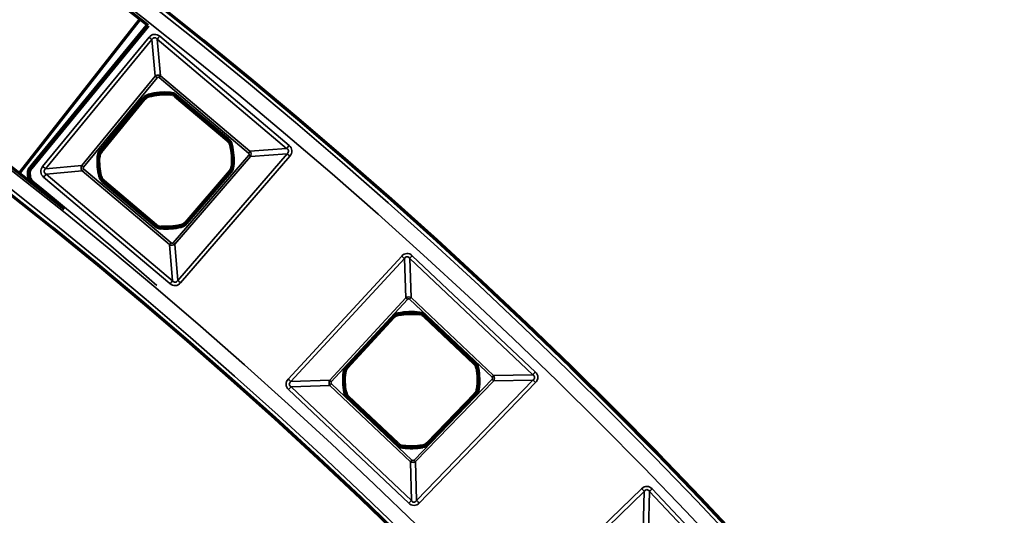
# Model space of a CAD drawing. Header units: millimetres. Extents: x -1503 to 2224, y -3994 to 2541.
# Tile 22 of 26: x 645 to 756, y -2788 to -2732. Entities that reach past the tile are written whole.
import ezdxf

# ---------------------------------------------------------------- set-up
doc = ezdxf.new("R2010")
doc.units = ezdxf.units.MM
doc.header["$LTSCALE"] = 0.75
doc.layers.add('Visible', color=7, linetype='Continuous', lineweight=70)
doc.layers.add('Visible Narrow', color=7, linetype='Continuous', lineweight=35)

msp = doc.modelspace()

# ---------------------------------------------------------------- linework, layer by layer
at = {"layer": 'Visible', "extrusion": (0, -5.898e-13, -1)}
for p, q in [((658.73, -2732.47, 27.8), (645.28, -2749.63, 27.8)), ((646.49, -2749.07, 27.6), (659.55, -2733.17, 27.6)), ((662.76, -2741.05, 22.3), (668.63, -2746, 22.3)), ((654.42, -2747.29, 22.3), (659.29, -2741.37, 22.3)), ((668.9, -2749.47, 22.3), (663.89, -2755.27, 22.3)), ((660.58, -2755.54, 22.3), (654.72, -2750.59, 22.3)), ((682.08, -2771.53, 22.3), (687.28, -2765.89, 22.3)), ((690.77, -2765.77, 22.3), (696.34, -2771.04, 22.3)), ((687.77, -2780.11, 22.3), (682.2, -2774.84, 22.3)), ((696.42, -2774.52, 22.3), (691.09, -2780.03, 22.3))]:
    msp.add_line(p, q, dxfattribs=at)
for radius in [574.5, 547.5]:
    msp.add_circle((-305.85, -3182.52, -27.5), radius, dxfattribs=at)
for centre, radius, start, end in [((-305.85, -3182.52, -27.7), 572, 51.7878, 128.2122), ((-305.85, -3182.52, -27.7), 550, 51.2271, 128.7729), ((-660.34, -2733.82, -27.6), 1.02, 41.2706, 47.4295), ((-661.67, -2748.29, -22.3), 7.49, 75.6183, 93.9967), ((-661.67, -2748.29, -22.3), 7.49, 166.3001, 184.6785), ((-661.67, -2748.29, -22.3), 7.49, 346.3197, 3.3149), ((-678.44, -2746.27, -27.6), 32.37, 353.1994, 353.7301), ((-647.27, -2749.72, -27.6), 1.02, 23.6854, 38.2171), ((-661.67, -2748.29, -22.3), 7.49, 256.9818, 273.9771), ((-689.27, -2772.94, -22.3), 7.49, 78.8528, 97.2312), ((-689.27, -2772.94, -22.3), 7.49, 169.5346, 187.913), ((-689.27, -2772.94, -22.3), 7.49, 349.5542, 6.5494), ((-689.27, -2772.94, -22.3), 7.49, 260.2164, 277.2116)]:
    msp.add_arc(centre, radius, start, end, dxfattribs=at)
at = {"layer": 'Visible'}
for centre, radius, start, end in [((660.06, -2742, 22.3), 0.991, 104.3817, 140.5334), ((662.13, -2741.81, 22.3), 0.991, 49.8516, 86.0033), ((667.99, -2746.75, 22.3), 0.991, 13.6999, 49.8516), ((655.18, -2747.92, 22.3), 0.991, 140.5334, 176.6851), ((668.15, -2748.82, 22.3), 0.991, 319.1698, 355.3215), ((239.03, -3249.34, 27.6), 644, 50.46281, 50.72897), ((655.36, -2749.83, 22.3), 0.991, 193.6803, 229.8516), ((663.14, -2754.63, 22.3), 0.991, 283.0182, 319.1698), ((661.22, -2754.78, 22.3), 0.991, 229.8516, 266.0229), ((688.01, -2766.56, 22.3), 0.991, 101.1472, 137.2989), ((690.09, -2766.49, 22.3), 0.991, 46.6171, 82.7688), ((682.81, -2772.2, 22.3), 0.991, 137.2989, 173.4506), ((695.66, -2771.76, 22.3), 0.991, 10.4654, 46.6171), ((695.71, -2773.83, 22.3), 0.991, 315.9353, 352.087), ((682.88, -2774.12, 22.3), 0.991, 190.4458, 226.6171), ((688.45, -2779.39, 22.3), 0.991, 226.6171, 262.7884), ((690.37, -2779.34, 22.3), 0.991, 279.7836, 315.9353)]:
    msp.add_arc(centre, radius, start, end, dxfattribs=at)
at = {"layer": 'Visible', "extrusion": (0, -5.898e-13, -1)}
for centre, major_axis, ratio, start_param, end_param in [((659.95, -2733.49, 27.6), (0.465, 0.546), 0.707078, 4.687795, 4.729397), ((646.77, -2749.62, 27.6), (0.127, 0.701), 0.700692, 4.394599, 5.040549), ((646.72, -2749.76, 27.6), (-0.065, 0.67), 0.676224, 4.698177, 4.78541), ((646.88, -2749.4, 27.6), (0.448, 0.561), 0.707098, 4.703675, 4.730646), ((646.51, -2750.1, 27.6), (-0.061, 0.456), 0.461666, 4.699477, 4.752936)]:
    msp.add_ellipse(centre, major_axis=major_axis, ratio=ratio, start_param=start_param, end_param=end_param, dxfattribs=at)
at = {"layer": 'Visible', "extrusion": (-1.45051e-05, 1.23012e-05, 1)}
msp.add_open_spline([(659.57, -2733.15, 27.6), (659.57, -2733.15, 27.6), (659.57, -2733.15, 27.6), (659.57, -2733.15, 27.6), (659.57, -2733.15, 27.6), (659.57, -2733.15, 27.6), (659.57, -2733.15, 27.6), (659.57, -2733.15, 27.6), (659.57, -2733.15, 27.6), (659.58, -2733.15, 27.6), (659.58, -2733.15, 27.6), (659.58, -2733.15, 27.6)], degree=3, knots=[4.645269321, 4.645269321, 4.645269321, 4.645269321, 4.645579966, 4.645579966, 4.64589061, 4.64589061, 4.646201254, 4.646201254, 4.646511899, 4.646511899, 4.646822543, 4.646822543, 4.646822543, 4.646822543], dxfattribs=at)
at = {"layer": 'Visible', "extrusion": (-6.68916e-06, 5.37469e-06, 1)}
msp.add_open_spline([(646.49, -2749.07, 27.6), (646.49, -2749.07, 27.6), (646.49, -2749.07, 27.6), (646.49, -2749.07, 27.6), (646.49, -2749.07, 27.6), (646.49, -2749.07, 27.6), (646.49, -2749.07, 27.6), (646.49, -2749.07, 27.6), (646.49, -2749.07, 27.6), (646.49, -2749.07, 27.6), (646.49, -2749.07, 27.6), (646.49, -2749.07, 27.6)], degree=3, knots=[4.6135712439, 4.6135712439, 4.6135712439, 4.6135712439, 4.613662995, 4.613662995, 4.6137547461, 4.6137547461, 4.6138464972, 4.6138464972, 4.6139382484, 4.6139382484, 4.6140299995, 4.6140299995, 4.6140299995, 4.6140299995], dxfattribs=at)
at = {"layer": 'Visible'}
msp.add_open_spline([(646.67, -2750.79, 27.6), (646.57, -2750.71, 27.6), (646.49, -2750.61, 27.6), (646.43, -2750.5, 27.6), (646.36, -2750.38, 27.6), (646.32, -2750.26, 27.6), (646.3, -2750.13, 27.6)], degree=3, knots=[0, 0, 0, 0, 0.497309, 0.497309, 0.497309, 1, 1, 1, 1], dxfattribs=at)
at = {"layer": 'Visible Narrow', "extrusion": (0, -5.898e-13, -1)}
for p, q in [((659.71, -2733.3, 27.8), (646.64, -2749.2, 27.8)), ((647.86, -2748.95, 27.8), (659.81, -2734.44, 27.8)), ((661.01, -2734.33, 27.8), (675.55, -2746.59, 27.8)), ((660.14, -2734.71, 27.57), (648.19, -2749.22, 27.57)), ((660.51, -2738.83, 22.94), (660.14, -2734.71, 27.57)), ((675.27, -2746.92, 27.57), (660.74, -2734.66, 27.57)), ((660.74, -2734.66, 27.57), (661.11, -2738.77, 22.94)), ((652.25, -2748.85, 22.94), (660.51, -2738.83, 22.94)), ((661.11, -2738.77, 22.94), (671.15, -2747.24, 22.94)), ((660.71, -2738.99, 22.8), (652.45, -2749.02, 22.8)), ((670.99, -2747.44, 22.8), (660.95, -2738.97, 22.8)), ((659.81, -2741.03, 22.6), (659.81, -2741.04, 22.3)), ((662.19, -2740.82, 22.3), (662.2, -2740.82, 22.6)), ((662.77, -2741.05, 22.6), (662.76, -2741.05, 22.3)), ((668.63, -2745.99, 22.6), (662.77, -2741.05, 22.6)), ((662.9, -2740.89, 22.8), (668.76, -2745.84, 22.8)), ((654.26, -2747.16, 22.8), (659.13, -2741.24, 22.8)), ((659.29, -2741.36, 22.6), (654.41, -2747.28, 22.6)), ((659.29, -2741.37, 22.3), (659.29, -2741.36, 22.6)), ((668.63, -2746, 22.3), (668.63, -2745.99, 22.6)), ((668.96, -2746.52, 22.6), (668.95, -2746.52, 22.3)), ((654.41, -2747.28, 22.6), (654.42, -2747.29, 22.3)), ((662.52, -2757.51, 22.8), (671.01, -2747.68, 22.8)), ((663.03, -2761.74, 27.57), (675.32, -2747.52, 27.57)), ((671.15, -2747.24, 22.94), (675.27, -2746.92, 27.57)), ((675.32, -2747.52, 27.57), (671.2, -2747.84, 22.94)), ((654.19, -2747.86, 22.3), (654.19, -2747.86, 22.6)), ((671.2, -2747.84, 22.94), (662.71, -2757.67, 22.94)), ((675.64, -2747.8, 27.8), (663.35, -2762.02, 27.8)), ((648.19, -2749.22, 27.57), (652.25, -2748.85, 22.94)), ((652.31, -2749.45, 22.94), (648.24, -2749.82, 27.57)), ((648.24, -2749.82, 27.57), (662.44, -2761.79, 27.57)), ((662.11, -2757.72, 22.94), (652.31, -2749.45, 22.94)), ((652.47, -2749.25, 22.8), (662.28, -2757.52, 22.8)), ((663.89, -2755.28, 22.6), (668.9, -2749.48, 22.6)), ((669.06, -2749.61, 22.8), (664.04, -2755.41, 22.8)), ((668.9, -2749.48, 22.6), (668.9, -2749.47, 22.3)), ((669.14, -2748.9, 22.3), (669.14, -2748.9, 22.6)), ((662.16, -2762.11, 27.8), (647.97, -2750.14, 27.8)), ((654.39, -2750.07, 22.6), (654.39, -2750.07, 22.3)), ((660.45, -2755.69, 22.8), (654.59, -2750.75, 22.8)), ((654.72, -2750.59, 22.3), (654.71, -2750.59, 22.6)), ((654.71, -2750.59, 22.6), (660.58, -2755.54, 22.6)), ((663.89, -2755.27, 22.3), (663.89, -2755.28, 22.6)), ((660.58, -2755.54, 22.6), (660.58, -2755.54, 22.3)), ((661.15, -2755.77, 22.3), (661.15, -2755.77, 22.6)), ((663.36, -2755.6, 22.6), (663.36, -2755.59, 22.3)), ((662.71, -2757.67, 22.94), (663.03, -2761.74, 27.57)), ((662.44, -2761.79, 27.57), (662.11, -2757.72, 22.94)), ((675.44, -2772.83, 27.8), (688.2, -2759.01, 27.8)), ((688.51, -2759.29, 27.58), (675.75, -2773.11, 27.58)), ((688.66, -2763.7, 22.93), (688.51, -2759.29, 27.58)), ((702.93, -2772.34, 27.58), (689.1, -2759.27, 27.58)), ((689.1, -2759.27, 27.58), (689.25, -2763.68, 22.93)), ((689.38, -2758.97, 27.8), (703.21, -2772.04, 27.8)), ((680.11, -2772.96, 22.93), (688.66, -2763.7, 22.93)), ((688.84, -2763.87, 22.8), (680.29, -2773.13, 22.8)), ((698.35, -2772.62, 22.8), (689.08, -2763.86, 22.8)), ((689.25, -2763.68, 22.93), (698.52, -2772.44, 22.93)), ((681.93, -2771.39, 22.8), (687.13, -2765.75, 22.8)), ((687.28, -2765.89, 22.6), (682.08, -2771.52, 22.6)), ((687.28, -2765.89, 22.3), (687.28, -2765.89, 22.6)), ((687.82, -2765.58, 22.6), (687.82, -2765.59, 22.3)), ((690.21, -2765.51, 22.3), (690.21, -2765.5, 22.6)), ((690.77, -2765.77, 22.6), (690.77, -2765.77, 22.3)), ((696.35, -2771.03, 22.6), (690.77, -2765.77, 22.6)), ((690.91, -2765.62, 22.8), (696.48, -2770.89, 22.8)), ((682.08, -2771.52, 22.6), (682.08, -2771.53, 22.3)), ((696.34, -2771.04, 22.3), (696.35, -2771.03, 22.6)), ((696.64, -2771.58, 22.6), (696.64, -2771.58, 22.3)), ((675.75, -2773.11, 27.58), (680.11, -2772.96, 22.93)), ((681.83, -2772.08, 22.3), (681.82, -2772.08, 22.6)), ((689.58, -2781.91, 22.8), (698.35, -2772.85, 22.8)), ((698.53, -2773.03, 22.93), (689.76, -2782.09, 22.93)), ((689.86, -2786.45, 27.58), (702.94, -2772.93, 27.58)), ((698.52, -2772.44, 22.93), (702.93, -2772.34, 27.58)), ((702.94, -2772.93, 27.58), (698.53, -2773.03, 22.93)), ((688.99, -2786.76, 27.8), (675.48, -2774, 27.8)), ((680.13, -2773.55, 22.93), (675.77, -2773.7, 27.58)), ((675.77, -2773.7, 27.58), (689.28, -2786.46, 27.58)), ((689.18, -2782.1, 22.93), (680.13, -2773.55, 22.93)), ((680.3, -2773.37, 22.8), (689.35, -2781.92, 22.8)), ((703.24, -2773.22, 27.8), (690.16, -2786.74, 27.8)), ((696.69, -2773.97, 22.3), (696.7, -2773.97, 22.6)), ((681.9, -2774.3, 22.6), (681.9, -2774.3, 22.3)), ((687.63, -2780.26, 22.8), (682.06, -2774.99, 22.8)), ((682.2, -2774.84, 22.3), (682.19, -2774.84, 22.6)), ((682.19, -2774.84, 22.6), (687.77, -2780.11, 22.6)), ((691.09, -2780.04, 22.6), (696.42, -2774.53, 22.6)), ((696.57, -2774.67, 22.8), (691.23, -2780.18, 22.8)), ((696.42, -2774.53, 22.6), (696.42, -2774.52, 22.3)), ((687.77, -2780.11, 22.6), (687.77, -2780.11, 22.3)), ((688.33, -2780.37, 22.3), (688.33, -2780.38, 22.6)), ((690.54, -2780.33, 22.6), (690.54, -2780.32, 22.3)), ((691.09, -2780.03, 22.3), (691.09, -2780.04, 22.6)), ((689.28, -2786.46, 27.58), (689.18, -2782.1, 22.93)), ((689.76, -2782.09, 22.93), (689.86, -2786.45, 27.58)), ((701.63, -2798.21, 27.8), (715.15, -2785.13, 27.8)), ((716.33, -2785.15, 27.8), (729.4, -2798.98, 27.8)), ((715.44, -2785.43, 27.58), (701.92, -2798.51, 27.58)), ((715.34, -2789.84, 22.93), (715.44, -2785.43, 27.58)), ((716.03, -2785.44, 27.58), (715.93, -2789.85, 22.93)), ((729.1, -2799.27, 27.58), (716.03, -2785.44, 27.58))]:
    msp.add_line(p, q, dxfattribs=at)
for radius in [574, 572.3, 549.7, 548]:
    msp.add_circle((-305.85, -3182.52, -28), radius, dxfattribs=at)
at = {"layer": 'Visible Narrow', "extrusion": (-0.635657, -0.771971, 4.506e-13)}
msp.add_arc((2246.72, 27.6, 1690.68), 0.2, 90, 180, dxfattribs=at)
at = {"layer": 'Visible Narrow', "extrusion": (-0.659258, -0.751917, 4.493e-13)}
msp.add_arc((2297.99, 27.6, 1620.27), 0.2, 90, 180, dxfattribs=at)
at = {"layer": 'Visible Narrow'}
for centre, radius, start, end in [((660.34, -2733.82, 27.8), 0.814, 129.0481, 138.7457), ((660.06, -2742, 22.6), 0.997, 104.3817, 140.5334), ((661.67, -2748.29, 22.6), 7.5, 86.0033, 104.3817), ((662.13, -2741.81, 22.6), 0.997, 49.8516, 86.0033), ((667.99, -2746.75, 22.6), 0.997, 13.6999, 49.8516), ((661.67, -2748.29, 22.6), 7.5, 355.3215, 13.6999), ((655.18, -2747.92, 22.6), 0.997, 140.5334, 176.6851), ((661.67, -2748.29, 22.6), 7.5, 176.6851, 193.6803), ((647.27, -2749.71, 27.8), 0.814, 141.766, 156.331), ((668.15, -2748.82, 22.6), 0.997, 319.1698, 355.3215), ((655.36, -2749.83, 22.6), 0.997, 193.6803, 229.8516), ((663.14, -2754.63, 22.6), 0.997, 283.0182, 319.1698), ((661.22, -2754.78, 22.6), 0.997, 229.8516, 266.0229), ((661.67, -2748.29, 22.6), 7.5, 266.0229, 283.0182), ((688.01, -2766.56, 22.6), 0.997, 101.1472, 137.2989), ((689.27, -2772.94, 22.6), 7.5, 82.7688, 101.1472), ((690.09, -2766.49, 22.6), 0.997, 46.6171, 82.7688), ((682.81, -2772.2, 22.6), 0.997, 137.2989, 173.4506), ((695.66, -2771.76, 22.6), 0.997, 10.4654, 46.6171), ((689.27, -2772.94, 22.6), 7.5, 352.087, 10.4654), ((689.27, -2772.94, 22.6), 7.5, 173.4506, 190.4458), ((695.71, -2773.83, 22.6), 0.997, 315.9353, 352.087), ((682.88, -2774.12, 22.6), 0.997, 190.4458, 226.6171), ((688.45, -2779.39, 22.6), 0.997, 226.6171, 262.7884), ((689.27, -2772.94, 22.6), 7.5, 262.7884, 279.7836), ((690.37, -2779.34, 22.6), 0.997, 279.7836, 315.9353)]:
    msp.add_arc(centre, radius, start, end, dxfattribs=at)
at = {"layer": 'Visible Narrow', "extrusion": (0.635628, 0.771995, -4.504e-13)}
msp.add_arc((-2247.46, 27.3, -1691.58), 0.5, 90, 147.8733, dxfattribs=at)
at = {"layer": 'Visible Narrow', "extrusion": (-0.764377, 0.644769, -4.2e-13)}
msp.add_arc((1663.86, 27.3, -2268.27), 0.5, 32.1267, 90, dxfattribs=at)
at = {"layer": 'Visible Narrow', "extrusion": (-0.635628, -0.771995, 4.468e-13)}
msp.add_arc((2251.04, 23.1, 1694.52), 0.3, 212.1267, 270, dxfattribs=at)
at = {"layer": 'Visible Narrow', "extrusion": (-0.764377, 0.644769, -3.765e-13)}
msp.add_arc((1667.45, 23.1, -2271.21), 0.3, 212.1267, 270, dxfattribs=at)
at = {"layer": 'Visible Narrow', "extrusion": (0, -5.898e-13, -1)}
for centre, radius, start, end in [((-660.06, -2742, -22.8), 1.2, 39.4666, 75.6183), ((-661.67, -2748.29, -22.8), 7.7, 75.6183, 93.9967), ((-662.13, -2741.81, -22.8), 1.2, 93.9967, 130.1484), ((-667.99, -2746.75, -22.8), 1.2, 130.1484, 166.3001), ((-661.67, -2748.29, -22.8), 7.7, 166.3001, 184.6785), ((-655.18, -2747.92, -22.8), 1.2, 3.3149, 39.4666), ((-661.67, -2748.29, -22.8), 7.7, 346.3197, 3.3149), ((-668.15, -2748.82, -22.8), 1.2, 184.6785, 220.8302), ((-239.03, -3249.34, -27.8), 644.2, 129.27105, 130.88356), ((-655.36, -2749.83, -22.8), 1.2, 310.1484, 346.3197), ((-663.14, -2754.63, -22.8), 1.2, 220.8302, 256.9818), ((-661.22, -2754.78, -22.8), 1.2, 273.9771, 310.1484), ((-661.67, -2748.29, -22.8), 7.7, 256.9818, 273.9771), ((-688.01, -2766.56, -22.8), 1.2, 42.7011, 78.8528), ((-689.27, -2772.94, -22.8), 7.7, 78.8528, 97.2312), ((-690.09, -2766.49, -22.8), 1.2, 97.2312, 133.3829), ((-695.66, -2771.76, -22.8), 1.2, 133.3829, 169.5346), ((-682.81, -2772.2, -22.8), 1.2, 6.5494, 42.7011), ((-689.27, -2772.94, -22.8), 7.7, 169.5346, 187.913), ((-689.27, -2772.94, -22.8), 7.7, 349.5542, 6.5494), ((-695.71, -2773.83, -22.8), 1.2, 187.913, 224.0647), ((-682.88, -2774.12, -22.8), 1.2, 313.3829, 349.5542), ((-688.45, -2779.39, -22.8), 1.2, 277.2116, 313.3829), ((-689.27, -2772.94, -22.8), 7.7, 260.2164, 277.2116), ((-690.37, -2779.34, -22.8), 1.2, 224.0647, 260.2164)]:
    msp.add_arc(centre, radius, start, end, dxfattribs=at)
at = {"layer": 'Visible Narrow', "extrusion": (0.968662, 0.248381, -1.201e-13)}
msp.add_arc((-2818.82, 22.6, -41.69), 0.2, 90, 179, dxfattribs=at)
at = {"layer": 'Visible Narrow', "extrusion": (0.997568, -0.069699, 2.65e-14)}
msp.add_arc((-2687.8, 22.6, 851.62), 0.2, 90, 179, dxfattribs=at)
at = {"layer": 'Visible Narrow', "extrusion": (0.764377, -0.644769, 3.365e-13)}
msp.add_arc((-1667.66, 22.6, 2273.95), 0.2, 90, 179, dxfattribs=at)
at = {"layer": 'Visible Narrow', "extrusion": (0.635628, 0.771995, -4.58e-13)}
msp.add_arc((-2251.26, 22.6, -1697.26), 0.2, 90, 179, dxfattribs=at)
at = {"layer": 'Visible Narrow', "extrusion": (-0.764377, 0.644769, -3.779e-13)}
msp.add_arc((1667.66, 22.6, -2281.62), 0.2, 1, 90, dxfattribs=at)
at = {"layer": 'Visible Narrow', "extrusion": (-0.236837, 0.971549, -5.929e-13)}
msp.add_arc((0.35, 22.6, -2826.81), 0.2, 1, 90, dxfattribs=at)
at = {"layer": 'Visible Narrow', "extrusion": (-0.764377, 0.644769, -4.201e-13)}
msp.add_arc((1663.86, 27.3, -2287.29), 0.5, 32.1267, 90, dxfattribs=at)
at = {"layer": 'Visible Narrow', "extrusion": (0.635628, 0.771995, -4.553e-13)}
msp.add_arc((-2251.26, 22.6, -1704.93), 0.2, 90, 179, dxfattribs=at)
at = {"layer": 'Visible Narrow', "extrusion": (-0.764377, 0.644769, -3.775e-13)}
msp.add_arc((1667.45, 23.1, -2284.35), 0.3, 212.1267, 270, dxfattribs=at)
at = {"layer": 'Visible Narrow', "extrusion": (-0.653819, -0.756651, 4.552e-13)}
msp.add_arc((2304.2, 23.1, 1640.31), 0.3, 270, 327.8733, dxfattribs=at)
at = {"layer": 'Visible Narrow', "extrusion": (0.653819, 0.756651, -4.572e-13)}
msp.add_arc((-2307.79, 27.3, -1637.38), 0.5, 32.1267, 90, dxfattribs=at)
at = {"layer": 'Visible Narrow', "extrusion": (0.057824, 0.998327, -5.717e-13)}
msp.add_arc((-811.79, 22.6, -2705.43), 0.2, 90, 179, dxfattribs=at)
at = {"layer": 'Visible Narrow', "extrusion": (0.047783, -0.998858, 5.995e-13)}
msp.add_arc((514.33, 27.6, 2777.49), 0.2, 90, 180, dxfattribs=at)
at = {"layer": 'Visible Narrow', "extrusion": (0.109281, -0.994011, 5.735e-13)}
msp.add_arc((342.09, 27.6, 2803.97), 0.2, 90.0001, 180, dxfattribs=at)
at = {"layer": 'Visible Narrow', "extrusion": (-0.401227, -0.915979, 5.447e-13)}
msp.add_arc((1695.33, 27.6, 2258.98), 0.2, 90, 180, dxfattribs=at)
at = {"layer": 'Visible Narrow', "extrusion": (-3.2404e-08, -3.71157e-09, 1)}
msp.add_arc((678.44, -2746.27, 27.8), 32.17, 186.2699, 186.8005, dxfattribs=at)
at = {"layer": 'Visible Narrow', "extrusion": (-0.619031, -0.785366, 4.463e-13)}
msp.add_arc((2209.69, 27.6, 1758.85), 0.2, 90, 180, dxfattribs=at)
at = {"layer": 'Visible Narrow', "extrusion": (-0.634251, -0.773127, 4.547e-13)}
msp.add_arc((2243.62, 27.6, 1715.35), 0.2, 90, 180, dxfattribs=at)
at = {"layer": 'Visible Narrow', "extrusion": (0.635628, 0.771995, -4.393e-13)}
msp.add_arc((-2247.46, 27.3, -1710.38), 0.5, 90, 147.8733, dxfattribs=at)
at = {"layer": 'Visible Narrow', "extrusion": (-0.764377, 0.644769, -3.264e-13)}
msp.add_arc((1684.35, 27.3, -2268.5), 0.5, 90, 147.8733, dxfattribs=at)
at = {"layer": 'Visible Narrow', "extrusion": (-0.635628, -0.771995, 4.5e-13)}
msp.add_arc((2251.04, 23.1, 1707.51), 0.3, 212.1267, 270, dxfattribs=at)
at = {"layer": 'Visible Narrow', "extrusion": (-0.764377, 0.644769, -4.101e-13)}
msp.add_arc((1680.77, 23.1, -2271.37), 0.3, 270, 327.8733, dxfattribs=at)
at = {"layer": 'Visible Narrow', "extrusion": (0.653819, 0.756651, -4.487e-13)}
msp.add_arc((-2303.99, 22.6, -1643.05), 0.2, 1, 90, dxfattribs=at)
at = {"layer": 'Visible Narrow', "extrusion": (0.081565, 0.996668, -5.75e-13)}
msp.add_arc((-891.33, 22.6, -2685.17), 0.2, 1, 90, dxfattribs=at)
at = {"layer": 'Visible Narrow', "extrusion": (-0.11308, 0.993571, -0.005437)}
msp.add_arc((-331.37, 12.35, -2805.66), 0.2, 360, 89.9992, dxfattribs=at)
at = {"layer": 'Visible Narrow', "extrusion": (-0.137573, 0.990492, 5.62e-14)}
msp.add_arc((-262.01, 27.6, -2812.9), 0.2, 0, 90, dxfattribs=at)
at = {"layer": 'Visible Narrow', "extrusion": (-0.77416, 0.632989, 0.000914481)}
msp.add_arc((1720.01, 29.65, -2241.82), 0.2, 0, 90, dxfattribs=at)
at = {"layer": 'Visible Narrow', "extrusion": (-0.236504, 0.97163, -5.586e-13)}
msp.add_arc((14.78, 22.6, -2826.81), 0.2, 90, 179, dxfattribs=at)
at = {"layer": 'Visible Narrow', "extrusion": (-0.764377, 0.644769, -3.803e-13)}
msp.add_arc((1680.55, 22.6, -2273.95), 0.2, 90, 179, dxfattribs=at)
at = {"layer": 'Visible Narrow', "extrusion": (0.653819, 0.756651, -4.519e-13)}
msp.add_arc((-2303.99, 22.6, -1650.72), 0.2, 1, 90, dxfattribs=at)
at = {"layer": 'Visible Narrow', "extrusion": (0.764377, -0.644769, 3.816e-13)}
msp.add_arc((-1680.55, 22.6, 2281.62), 0.2, 1, 90, dxfattribs=at)
at = {"layer": 'Visible Narrow', "extrusion": (0.997592, -0.069358, 7e-14)}
msp.add_arc((-2703.48, 22.6, 850.69), 0.2, 1, 90, dxfattribs=at)
at = {"layer": 'Visible Narrow', "extrusion": (0.974299, 0.22526, -1.219e-13)}
msp.add_arc((-2834.4, 22.6, 25.59), 0.2, 1, 90, dxfattribs=at)
at = {"layer": 'Visible Narrow', "extrusion": (-0.764377, 0.644769, -2.616e-13)}
msp.add_arc((1680.77, 23.1, -2284.2), 0.3, 270, 327.8733, dxfattribs=at)
at = {"layer": 'Visible Narrow', "extrusion": (-0.653819, -0.756651, 4.425e-13)}
msp.add_arc((2304.2, 23.1, 1653.3), 0.3, 270, 327.8733, dxfattribs=at)
at = {"layer": 'Visible Narrow', "extrusion": (0.678174, 0.734901, -4.401e-13)}
msp.add_arc((-2376.85, 27.3, -1560.88), 0.5, 90, 146.2591, dxfattribs=at)
at = {"layer": 'Visible Narrow', "extrusion": (-0.72678, 0.686871, -4.068e-13)}
msp.add_arc((1531.64, 27.3, -2396.08), 0.5, 33.7409, 90, dxfattribs=at)
at = {"layer": 'Visible Narrow', "extrusion": (-0.764377, 0.644769, -3.26e-13)}
msp.add_arc((1684.35, 27.3, -2287.07), 0.5, 90, 147.8733, dxfattribs=at)
at = {"layer": 'Visible Narrow', "extrusion": (0.653819, 0.756651, -4.673e-13)}
msp.add_arc((-2307.79, 27.3, -1656.17), 0.5, 32.1267, 90, dxfattribs=at)
at = {"layer": 'Visible Narrow', "extrusion": (-0.678174, -0.734901, 4.289e-13)}
msp.add_arc((2380.61, 23.1, 1564.02), 0.3, 213.7409, 270, dxfattribs=at)
at = {"layer": 'Visible Narrow', "extrusion": (-0.72678, 0.686871, -3.511e-13)}
msp.add_arc((1535.41, 23.1, -2399.22), 0.3, 213.7409, 270, dxfattribs=at)
at = {"layer": 'Visible Narrow', "extrusion": (-0.981134, -0.193331, 8.74e-14)}
msp.add_arc((2846.18, 22.6, -140.17), 0.2, 1, 90, dxfattribs=at)
at = {"layer": 'Visible Narrow', "extrusion": (-0.992046, 0.125874, -8.22e-14)}
msp.add_arc((2656.43, 22.6, -1032.83), 0.2, 1, 90, dxfattribs=at)
at = {"layer": 'Visible Narrow', "extrusion": (-0.678174, -0.734901, 4.337e-13)}
msp.add_arc((2380.64, 22.6, 1566.56), 0.2, 1, 90, dxfattribs=at)
at = {"layer": 'Visible Narrow', "extrusion": (-0.72678, 0.686871, -4.152e-13)}
msp.add_arc((1535.43, 22.6, -2401.76), 0.2, 1, 90, dxfattribs=at)
at = {"layer": 'Visible Narrow', "extrusion": (-0.72678, 0.686871, -3.878e-13)}
msp.add_arc((1535.43, 22.6, -2409.43), 0.2, 1, 90, dxfattribs=at)
at = {"layer": 'Visible Narrow', "extrusion": (0.678174, 0.734901, -4.398e-13)}
msp.add_arc((-2380.64, 22.6, -1574.23), 0.2, 90, 179, dxfattribs=at)
at = {"layer": 'Visible Narrow', "extrusion": (-0.181642, 0.983365, -5.836e-13)}
msp.add_arc((-181.82, 22.6, -2852.01), 0.2, 1, 90, dxfattribs=at)
at = {"layer": 'Visible Narrow', "extrusion": (-0.72678, 0.686871, -3.983e-13)}
msp.add_arc((1531.64, 27.3, -2415.11), 0.5, 33.7409, 90, dxfattribs=at)
at = {"layer": 'Visible Narrow', "extrusion": (0.678174, 0.734901, -4.46e-13)}
msp.add_arc((-2376.85, 27.3, -1579.69), 0.5, 90, 146.2591, dxfattribs=at)
at = {"layer": 'Visible Narrow', "extrusion": (-0.678174, -0.734901, 4.403e-13)}
msp.add_arc((2380.61, 23.1, 1576.62), 0.3, 213.7409, 270, dxfattribs=at)
at = {"layer": 'Visible Narrow', "extrusion": (0.114061, 0.993474, -6.076e-13)}
msp.add_arc((-993.36, 22.6, -2676.22), 0.2, 90, 179, dxfattribs=at)
at = {"layer": 'Visible Narrow', "extrusion": (-0.72678, 0.686871, -4.085e-13)}
msp.add_arc((1535.41, 23.1, -2411.97), 0.3, 213.7409, 270, dxfattribs=at)
at = {"layer": 'Visible Narrow', "extrusion": (-0.69547, -0.718555, 4.271e-13)}
for centre in [(2430.24, 23.1, 1506.77), (2430.24, 23.1, 1519.37)]:
    msp.add_arc(centre, 0.3, 270, 326.2591, dxfattribs=at)
at = {"layer": 'Visible Narrow', "extrusion": (0.69547, 0.718555, -4.16e-13)}
msp.add_arc((-2434.01, 27.3, -1503.63), 0.5, 33.7409, 90, dxfattribs=at)
at = {"layer": 'Visible Narrow', "extrusion": (-0.72678, 0.686871, -4.23e-13)}
msp.add_arc((1552.12, 27.3, -2396.31), 0.5, 90, 146.2591, dxfattribs=at)
at = {"layer": 'Visible Narrow', "extrusion": (-0.72678, 0.686871, -4.643e-13)}
msp.add_arc((1548.35, 23.1, -2399.37), 0.3, 270, 326.2591, dxfattribs=at)
at = {"layer": 'Visible Narrow', "extrusion": (0.13767, 0.990478, -5.948e-13)}
msp.add_arc((-1072.15, 22.6, -2651.64), 0.2, 1, 90, dxfattribs=at)
at = {"layer": 'Visible Narrow', "extrusion": (-0.181305, 0.983427, -6.052e-13)}
msp.add_arc((-167.4, 22.6, -2851.95), 0.2, 90, 179, dxfattribs=at)
at = {"layer": 'Visible Narrow', "extrusion": (-0.72678, 0.686871, -4.048e-13)}
msp.add_arc((1548.32, 22.6, -2401.76), 0.2, 90, 179, dxfattribs=at)
at = {"layer": 'Visible Narrow', "extrusion": (0.69547, 0.718555, -4.262e-13)}
msp.add_arc((-2430.22, 22.6, -1509.31), 0.2, 1, 90, dxfattribs=at)
at = {"layer": 'Visible Narrow', "extrusion": (-0.72678, 0.686871, -4.271e-13)}
msp.add_arc((1548.32, 22.6, -2409.43), 0.2, 90, 179, dxfattribs=at)
at = {"layer": 'Visible Narrow', "extrusion": (-0.992089, 0.125534, -6.53e-14)}
msp.add_arc((2672.17, 22.6, -1031.92), 0.2, 90, 179, dxfattribs=at)
at = {"layer": 'Visible Narrow', "extrusion": (-0.985456, -0.169928, 9.11e-14)}
msp.add_arc((2857.43, 22.6, -208.05), 0.2, 90, 179, dxfattribs=at)
at = {"layer": 'Visible Narrow', "extrusion": (-0.69547, -0.718555, 4.265e-13)}
msp.add_arc((2430.22, 22.6, 1516.98), 0.2, 90, 179, dxfattribs=at)
at = {"layer": 'Visible Narrow', "extrusion": (-0.72678, 0.686871, -3.976e-13)}
msp.add_arc((1548.35, 23.1, -2411.82), 0.3, 270, 326.2591, dxfattribs=at)
at = {"layer": 'Visible Narrow', "extrusion": (0.718555, 0.69547, -4.036e-13)}
msp.add_arc((-2498.63, 27.3, -1423.1), 0.5, 90, 146.2591, dxfattribs=at)
at = {"layer": 'Visible Narrow', "extrusion": (0.686871, -0.72678, 4.372e-13)}
msp.add_arc((-1392.43, 27.3, 2516.22), 0.5, 90, 146.2591, dxfattribs=at)
at = {"layer": 'Visible Narrow', "extrusion": (-0.72678, 0.686871, -4.072e-13)}
msp.add_arc((1552.12, 27.3, -2414.89), 0.5, 90, 146.2591, dxfattribs=at)
at = {"layer": 'Visible Narrow', "extrusion": (0.69547, 0.718555, -4.159e-13)}
msp.add_arc((-2434.01, 27.3, -1522.44), 0.5, 33.7409, 90, dxfattribs=at)
at = {"layer": 'Visible Narrow'}
for centre, major_axis, ratio, start_param, end_param in [((660.17, -2733.67, 27.8), (0.454, 0.527), 0.854481, 1.56012, 1.596364), ((646.97, -2749.65, 27.8), (0.111, 0.627), 0.794218, 1.273779, 1.847983), ((646.81, -2749.75, 27.8), (-0.054, 0.527), 0.665585, 1.489967, 1.577559), ((647.09, -2749.57, 27.8), (0.426, 0.543), 0.846794, 1.545957, 1.56902)]:
    msp.add_ellipse(centre, major_axis=major_axis, ratio=ratio, start_param=start_param, end_param=end_param, dxfattribs=at)
at = {"layer": 'Visible Narrow', "extrusion": (-0.547747, -0.201811, -0.811939)}
msp.add_ellipse((670.95, -2747.53, 23.15), major_axis=(-0.207, 0.408, 0.038), ratio=0.874576, start_param=1.242877, end_param=1.332151, dxfattribs=at)
at = {"layer": 'Visible Narrow', "extrusion": (-0.32437, -0.02559, 0.945584)}
msp.add_ellipse((674.69, -2747.2, 27.36), major_axis=(0.792, -0.004, 0.272), ratio=0.504167, start_param=0.660459, end_param=0.75042, dxfattribs=at)
at = {"layer": 'Visible Narrow', "extrusion": (-0.199429, 0.545252, -0.814204)}
msp.add_ellipse((662.42, -2757.47, 23.15), major_axis=(0.406, 0.206, 0.039), ratio=0.872448, start_param=1.254532, end_param=1.331466, dxfattribs=at)
at = {"layer": 'Visible Narrow', "extrusion": (-0.01257, 0.318078, 0.947981)}
msp.add_ellipse((662.76, -2761.36, 27.43), major_axis=(-0.066, -0.603, 0.202), ratio=0.602041, start_param=0.859265, end_param=0.946196, dxfattribs=at)
at = {"layer": 'Visible Narrow', "extrusion": (-0.386251, -0.008605, -0.922354)}
msp.add_ellipse((698.2, -2772.73, 23.07), major_axis=(-0.219, 0.407, 0.088), ratio=0.958703, start_param=1.402657, end_param=1.431733, dxfattribs=at)
at = {"layer": 'Visible Narrow', "extrusion": (-0.320678, -0.007144, 0.947161)}
msp.add_ellipse((702.12, -2772.65, 27.3), major_axis=(1.02, 0.02, 0.34), ratio=0.465634, start_param=0.606215, end_param=0.632904, dxfattribs=at)
at = {"layer": 'Visible Narrow', "extrusion": (-0.008564, 0.384401, -0.923127)}
msp.add_ellipse((689.47, -2781.77, 23.07), major_axis=(0.413, 0.209, 0.083), ratio=0.958697, start_param=1.386816, end_param=1.403604, dxfattribs=at)
at = {"layer": 'Visible Narrow', "extrusion": (-0.007144, -0.320678, 0.947161)}
msp.add_ellipse((715.72, -2786.25, 27.3), major_axis=(0.02, 1.02, 0.34), ratio=0.465634, start_param=-0.632904, end_param=-0.606215, dxfattribs=at)
at = {"layer": 'Visible Narrow', "extrusion": (-0.007165, 0.321643, 0.946834)}
msp.add_ellipse((689.55, -2785.64, 27.3), major_axis=(0.02, -1.01, 0.34), ratio=0.469981, start_param=0.608839, end_param=0.624247, dxfattribs=at)
at = {"layer": 'Visible Narrow'}
for points, knots in [([(659.81, -2734.44, 27.8), (659.96, -2734.25, 27.8), (660.17, -2734.14, 27.8), (660.38, -2734.12, 27.8), (660.6, -2734.1, 27.8), (660.82, -2734.18, 27.8), (661.01, -2734.33, 27.8)], [0, 0, 0, 0, 0.5, 0.5, 0.5, 1, 1, 1, 1]), ([(660.51, -2738.83, 22.94), (660.59, -2738.76, 22.92), (660.69, -2738.71, 22.9), (660.8, -2738.7, 22.9), (660.91, -2738.69, 22.9), (661.02, -2738.72, 22.91), (661.11, -2738.77, 22.94)], [0, 0, 0, 0, 0.509704, 0.509704, 0.509704, 1, 1, 1, 1]), ([(660.71, -2738.99, 22.8), (660.74, -2738.95, 22.8), (660.78, -2738.93, 22.8), (660.86, -2738.92, 22.8), (660.91, -2738.93, 22.8), (660.95, -2738.97, 22.8)], [0, 0, 0, 0, 0.5, 0.5, 1, 1, 1, 1]), ([(675.55, -2746.59, 27.8), (675.73, -2746.75, 27.8), (675.85, -2746.96, 27.8), (675.86, -2747.17, 27.8), (675.88, -2747.39, 27.8), (675.8, -2747.61, 27.8), (675.64, -2747.8, 27.8)], [0, 0, 0, 0, 0.5, 0.5, 0.5, 1, 1, 1, 1]), ([(670.99, -2747.44, 22.8), (671.03, -2747.47, 22.8), (671.05, -2747.51, 22.8), (671.06, -2747.6, 22.8), (671.04, -2747.64, 22.8), (671.01, -2747.68, 22.8)], [0, 0, 0, 0, 0.5, 0.5, 1, 1, 1, 1]), ([(671.18, -2747.27, 22.93), (671.23, -2747.35, 22.91), (671.27, -2747.44, 22.9), (671.28, -2747.54, 22.9), (671.28, -2747.64, 22.9), (671.26, -2747.75, 22.91), (671.2, -2747.84, 22.94)], [0, 0, 0, 0, 0.467745, 0.467745, 0.467745, 1, 1, 1, 1]), ([(675.32, -2747.52, 27.57), (675.44, -2747.42, 27.61), (675.5, -2747.31, 27.63), (675.49, -2747.2, 27.63), (675.48, -2747.11, 27.63), (675.43, -2747.02, 27.62), (675.32, -2746.95, 27.58)], [0, 0, 0, 0, 0.532431, 0.532431, 0.532431, 1, 1, 1, 1]), ([(647.97, -2750.14, 27.8), (647.78, -2749.99, 27.8), (647.67, -2749.78, 27.8), (647.65, -2749.57, 27.8), (647.63, -2749.36, 27.8), (647.71, -2749.14, 27.8), (647.86, -2748.95, 27.8)], [0, 0, 0, 0, 0.5, 0.5, 0.5, 1, 1, 1, 1]), ([(652.31, -2749.45, 22.94), (652.24, -2749.37, 22.92), (652.19, -2749.27, 22.9), (652.18, -2749.16, 22.9), (652.17, -2749.06, 22.9), (652.2, -2748.95, 22.92), (652.25, -2748.85, 22.94)], [0, 0, 0, 0, 0.509581, 0.509581, 0.509581, 1, 1, 1, 1]), ([(652.47, -2749.25, 22.8), (652.43, -2749.22, 22.8), (652.41, -2749.18, 22.8), (652.41, -2749.14, 22.8), (652.4, -2749.1, 22.8), (652.42, -2749.05, 22.8), (652.45, -2749.02, 22.8)], [0, 0, 0, 0, 0.5, 0.5, 0.5, 1, 1, 1, 1]), ([(646.5, -2750.1, 27.8), (646.51, -2750.21, 27.8), (646.55, -2750.31, 27.8), (646.65, -2750.48, 27.8), (646.72, -2750.57, 27.8), (646.8, -2750.63, 27.8)], [0, 0, 0, 0, 0.5, 0.5, 1, 1, 1, 1]), ([(662.52, -2757.51, 22.8), (662.48, -2757.54, 22.8), (662.44, -2757.56, 22.8), (662.36, -2757.57, 22.8), (662.31, -2757.56, 22.8), (662.28, -2757.52, 22.8)], [0, 0, 0, 0, 0.5, 0.5, 1, 1, 1, 1]), ([(662.68, -2757.69, 22.93), (662.6, -2757.75, 22.91), (662.51, -2757.78, 22.9), (662.42, -2757.79, 22.9), (662.31, -2757.8, 22.9), (662.21, -2757.78, 22.91), (662.11, -2757.72, 22.94)], [0, 0, 0, 0, 0.472166, 0.472166, 0.472166, 1, 1, 1, 1]), ([(688.2, -2759.01, 27.8), (688.37, -2758.83, 27.8), (688.57, -2758.73, 27.8), (688.78, -2758.72, 27.8), (688.99, -2758.71, 27.8), (689.21, -2758.8, 27.8), (689.38, -2758.97, 27.8)], [0, 0, 0, 0, 0.5, 0.5, 0.5, 1, 1, 1, 1]), ([(663.35, -2762.02, 27.8), (663.19, -2762.2, 27.8), (662.99, -2762.31, 27.8), (662.78, -2762.33, 27.8), (662.56, -2762.34, 27.8), (662.35, -2762.27, 27.8), (662.16, -2762.11, 27.8)], [0, 0, 0, 0, 0.5, 0.5, 0.5, 1, 1, 1, 1]), ([(662.44, -2761.79, 27.57), (662.53, -2761.91, 27.61), (662.64, -2761.96, 27.63), (662.75, -2761.95, 27.63), (662.84, -2761.95, 27.63), (662.93, -2761.89, 27.61), (663, -2761.78, 27.58)], [0, 0, 0, 0, 0.52799, 0.52799, 0.52799, 1, 1, 1, 1]), ([(688.66, -2763.7, 22.93), (688.74, -2763.64, 22.91), (688.84, -2763.6, 22.89), (688.95, -2763.59, 22.89), (689.05, -2763.59, 22.89), (689.16, -2763.62, 22.91), (689.25, -2763.68, 22.93)], [0, 0, 0, 0, 0.511253, 0.511253, 0.511253, 1, 1, 1, 1]), ([(688.84, -2763.87, 22.8), (688.87, -2763.83, 22.8), (688.92, -2763.81, 22.8), (688.96, -2763.81, 22.8), (689, -2763.81, 22.8), (689.04, -2763.83, 22.8), (689.08, -2763.86, 22.8)], [0, 0, 0, 0, 0.5, 0.5, 0.5, 1, 1, 1, 1]), ([(703.21, -2772.04, 27.8), (703.39, -2772.2, 27.8), (703.49, -2772.41, 27.8), (703.49, -2772.62, 27.8), (703.5, -2772.83, 27.8), (703.41, -2773.04, 27.8), (703.24, -2773.22, 27.8)], [0, 0, 0, 0, 0.5, 0.5, 0.5, 1, 1, 1, 1]), ([(675.48, -2774, 27.8), (675.31, -2773.83, 27.8), (675.21, -2773.63, 27.8), (675.21, -2773.42, 27.8), (675.2, -2773.22, 27.8), (675.28, -2773, 27.8), (675.44, -2772.83, 27.8)], [0, 0, 0, 0, 0.5, 0.5, 0.5, 1, 1, 1, 1]), ([(680.13, -2773.55, 22.93), (680.07, -2773.47, 22.91), (680.03, -2773.37, 22.89), (680.03, -2773.26, 22.89), (680.02, -2773.16, 22.89), (680.05, -2773.05, 22.91), (680.11, -2772.96, 22.93)], [0, 0, 0, 0, 0.511399, 0.511399, 0.511399, 1, 1, 1, 1]), ([(680.3, -2773.37, 22.8), (680.27, -2773.33, 22.8), (680.25, -2773.29, 22.8), (680.24, -2773.25, 22.8), (680.24, -2773.21, 22.8), (680.26, -2773.17, 22.8), (680.29, -2773.13, 22.8)], [0, 0, 0, 0, 0.5, 0.5, 0.5, 1, 1, 1, 1]), ([(698.35, -2772.62, 22.8), (698.38, -2772.65, 22.8), (698.4, -2772.69, 22.8), (698.4, -2772.78, 22.8), (698.38, -2772.82, 22.8), (698.35, -2772.85, 22.8)], [0, 0, 0, 0, 0.5, 0.5, 1, 1, 1, 1]), ([(698.52, -2772.45, 22.93), (698.58, -2772.53, 22.91), (698.62, -2772.63, 22.89), (698.62, -2772.73, 22.89), (698.62, -2772.83, 22.89), (698.59, -2772.94, 22.91), (698.53, -2773.03, 22.93)], [0, 0, 0, 0, 0.489417, 0.489417, 0.489417, 1, 1, 1, 1]), ([(702.94, -2772.93, 27.58), (703.07, -2772.84, 27.62), (703.13, -2772.73, 27.64), (703.13, -2772.63, 27.64), (703.13, -2772.53, 27.64), (703.07, -2772.43, 27.62), (702.94, -2772.35, 27.58)], [0, 0, 0, 0, 0.510681, 0.510681, 0.510681, 1, 1, 1, 1]), ([(689.58, -2781.91, 22.8), (689.55, -2781.95, 22.8), (689.51, -2781.97, 22.8), (689.43, -2781.97, 22.8), (689.38, -2781.95, 22.8), (689.35, -2781.92, 22.8)], [0, 0, 0, 0, 0.5, 0.5, 1, 1, 1, 1]), ([(689.76, -2782.09, 22.93), (689.67, -2782.15, 22.91), (689.57, -2782.18, 22.89), (689.47, -2782.19, 22.89), (689.37, -2782.19, 22.89), (689.27, -2782.16, 22.91), (689.18, -2782.1, 22.93)], [0, 0, 0, 0, 0.49387, 0.49387, 0.49387, 1, 1, 1, 1]), ([(715.15, -2785.13, 27.8), (715.32, -2784.96, 27.8), (715.54, -2784.87, 27.8), (715.96, -2784.88, 27.8), (716.17, -2784.98, 27.8), (716.33, -2785.15, 27.8)], [0, 0, 0, 0, 0.5, 0.5, 1, 1, 1, 1]), ([(716.02, -2785.42, 27.58), (715.94, -2785.3, 27.62), (715.84, -2785.24, 27.64), (715.74, -2785.24, 27.64), (715.64, -2785.23, 27.64), (715.53, -2785.3, 27.62), (715.44, -2785.43, 27.58)], [0, 0, 0, 0, 0.489373, 0.489373, 0.489373, 1, 1, 1, 1]), ([(690.16, -2786.74, 27.8), (689.99, -2786.91, 27.8), (689.79, -2787, 27.8), (689.58, -2787.01, 27.8), (689.37, -2787.01, 27.8), (689.16, -2786.93, 27.8), (688.99, -2786.76, 27.8)], [0, 0, 0, 0, 0.5, 0.5, 0.5, 1, 1, 1, 1]), ([(689.28, -2786.46, 27.58), (689.37, -2786.58, 27.62), (689.47, -2786.65, 27.64), (689.57, -2786.64, 27.64), (689.67, -2786.64, 27.64), (689.77, -2786.58, 27.62), (689.85, -2786.46, 27.58)], [0, 0, 0, 0, 0.506208, 0.506208, 0.506208, 1, 1, 1, 1])]:
    msp.add_open_spline(points, degree=3, knots=knots, dxfattribs=at)
at = {"layer": 'Visible Narrow', "extrusion": (0.029448, -0.324043, 0.945584)}
msp.add_open_spline([(660.74, -2734.66, 27.57), (660.64, -2734.54, 27.61), (660.52, -2734.48, 27.63), (660.42, -2734.49, 27.63), (660.31, -2734.5, 27.63), (660.21, -2734.58, 27.61), (660.14, -2734.71, 27.57)], degree=3, knots=[0, 0, 0, 0, 0.489979, 0.489979, 0.489979, 1, 1, 1, 1], dxfattribs=at)
at = {"layer": 'Visible Narrow', "extrusion": (0.324816, 0.029518, 0.945317)}
msp.add_open_spline([(648.19, -2749.22, 27.57), (648.07, -2749.32, 27.61), (648.02, -2749.43, 27.63), (648.03, -2749.54, 27.63), (648.04, -2749.65, 27.63), (648.12, -2749.74, 27.61), (648.24, -2749.82, 27.57)], degree=3, knots=[0, 0, 0, 0, 0.490158, 0.490158, 0.490158, 1, 1, 1, 1], dxfattribs=at)
at = {"layer": 'Visible Narrow', "extrusion": (-1.96085e-07, -2.36231e-08, 1)}
msp.add_open_spline([(646.5, -2750.08, 27.8), (646.5, -2750.08, 27.8), (646.5, -2750.09, 27.8), (646.5, -2750.09, 27.8), (646.5, -2750.09, 27.8), (646.5, -2750.09, 27.8), (646.5, -2750.09, 27.8), (646.5, -2750.09, 27.8), (646.5, -2750.1, 27.8), (646.5, -2750.1, 27.8), (646.5, -2750.1, 27.8), (646.5, -2750.1, 27.8), (646.5, -2750.1, 27.8)], degree=3, knots=[0.0000004, 0.0000004, 0.0000004, 0.0000004, 0.0523749, 0.0523749, 0.0523749, 0.4082254, 0.4082254, 0.4082254, 0.7041039, 0.7041039, 0.7041039, 1, 1, 1, 1], dxfattribs=at)
at = {"layer": 'Visible Narrow', "extrusion": (0.010959, -0.32057, 0.947161)}
msp.add_open_spline([(689.1, -2759.27, 27.58), (689.01, -2759.14, 27.62), (688.9, -2759.08, 27.64), (688.8, -2759.08, 27.64), (688.72, -2759.08, 27.64), (688.65, -2759.12, 27.63), (688.58, -2759.19, 27.61), (688.56, -2759.22, 27.6), (688.53, -2759.25, 27.59), (688.51, -2759.29, 27.58)], degree=3, knots=[0, 0, 0, 0, 0.487675, 0.487675, 0.487675, 0.844749, 0.844749, 0.844749, 1, 1, 1, 1], dxfattribs=at)
at = {"layer": 'Visible Narrow', "extrusion": (0.321535, 0.010992, 0.946834)}
msp.add_open_spline([(675.75, -2773.11, 27.58), (675.63, -2773.2, 27.62), (675.57, -2773.31, 27.64), (675.57, -2773.41, 27.64), (675.57, -2773.52, 27.64), (675.65, -2773.62, 27.62), (675.77, -2773.7, 27.58)], degree=3, knots=[0, 0, 0, 0, 0.489074, 0.489074, 0.489074, 1, 1, 1, 1], dxfattribs=at)

doc.saveas('drawing.dxf')
